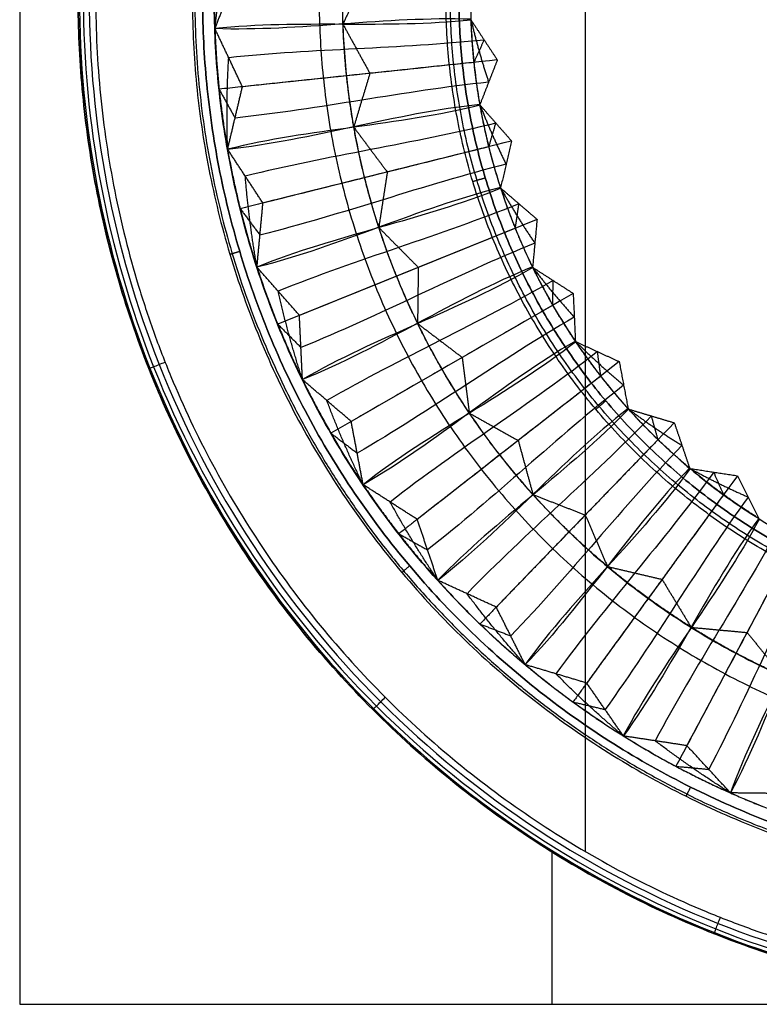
# Model space of a CAD drawing. Header units: millimetres. Extents: x 3.2 to 21.4, y -2.1 to 15.1.
# Tile 1 of 256: x 3.2 to 9.5, y -2.1 to 6.3. Entities that reach past the tile are written whole.
import ezdxf

# ---------------------------------------------------------------- set-up
doc = ezdxf.new("R2010")
doc.units = ezdxf.units.MM
doc.header["$MEASUREMENT"] = 0
doc.layers.add('Default', color=7, linetype='Continuous', true_color=0x000000)

msp = doc.modelspace()

# ---------------------------------------------------------------- linework, layer by layer
at = {"layer": 'Default'}
for p, q in [((7.7229, -2.1019), (7.7229, -0.7997)), ((7.7229, -2.1019, 0.3), (7.7229, -0.7997, 0.3))]:
    msp.add_line(p, q, dxfattribs=at)
for points, degree in [([(3.1729, 15.0981), (3.1729, 6.4981), (3.1729, -2.1019)], 2), ([(3.1729, 15.0981, 0.3), (3.1729, 6.4981, 0.3), (3.1729, -2.1019, 0.3)], 2), ([(3.1729, 15.0981, 0.15), (3.1729, 6.4981, 0.15), (3.1729, -2.1019, 0.15)], 2), ([(8.0055, 13.7911, 0.8324), (8.0055, 8.9291, 0.9429), (8.0055, 4.0671, 0.9429), (8.0055, -0.7949, 0.8324)], 3), ([(4.8416, 6.2384, 11.9268), (4.9415, 6.4945, 11.9268), (5.0414, 6.7506, 11.9268)], 2), ([(6.1362, 6.7124, 21.1134), (6.0362, 6.4954, 21.1134), (5.9362, 6.2783, 21.1134)], 2), ([(7.0309, 6.3182, 30.3), (6.3011, 6.3437, 24.1756), (5.5714, 6.213, 18.0512), (4.8416, 6.2384, 11.9268)], 3), ([(7.0311, 6.312, 30.3), (6.3049, 6.2356, 24.1756), (5.5678, 6.3151, 18.0512), (4.8416, 6.2388, 11.9268)], 3), ([(5.0767, 5.7418, 11.9268), (4.9591, 5.9903, 11.9268), (4.8416, 6.2388, 11.9268)], 2), ([(5.9363, 6.2754, 21.1134), (6.0512, 6.0658, 21.1134), (6.1661, 5.8563, 21.1134)], 2), ([(7.0311, 6.312, 30.3), (7.1433, 6.1414, 30.3), (7.2555, 5.9708, 30.3)], 2), ([(3.6814, 6.1147, 0.3003), (3.6814, 6.1147, 0.417), (3.6814, 6.1147, 0.5336), (3.6814, 6.1147, 0.6503)], 3), ([(7.1433, 6.1414, 30.3), (6.417, 6.065, 24.1756), (5.6854, 6.0666, 18.0512), (4.9591, 5.9903, 11.9268)], 3), ([(7.2555, 5.9708, 30.3), (6.5292, 5.8944, 24.1756), (5.8029, 5.8181, 18.0512), (5.0767, 5.7418, 11.9268)], 3), ([(7.2555, 5.9708, 30.3), (7.1812, 5.7806, 30.3), (7.107, 5.5904, 30.3)], 2), ([(6.1661, 5.8563, 21.1134), (6.0973, 5.6274, 21.1134), (6.0285, 5.3986, 21.1134)], 2), ([(3.7077, 5.7254, 0.3012), (3.7077, 5.7254, 0.4179), (3.7077, 5.7254, 0.5346), (3.7077, 5.7254, 0.6512)], 3), ([(4.95, 5.2067, 11.9268), (5.0134, 5.4742, 11.9268), (5.0767, 5.7418, 11.9268)], 2), ([(7.1812, 5.7806, 30.3), (6.455, 5.7042, 24.1756), (5.7396, 5.5506, 18.0512), (5.0134, 5.4742, 11.9268)], 3), ([(7.107, 5.5904, 30.3), (6.3807, 5.5141, 24.1756), (5.6763, 5.2831, 18.0512), (4.95, 5.2067, 11.9268)], 3), ([(7.1081, 5.5843, 30.3), (6.3995, 5.4076, 24.1756), (5.6585, 5.3837, 18.0512), (4.95, 5.2071, 11.9268)], 3), ([(7.1081, 5.5843, 30.3), (7.2429, 5.4309, 30.3), (7.3777, 5.2776, 30.3)], 2), ([(7.2429, 5.4309, 30.3), (6.5343, 5.2543, 24.1756), (5.8095, 5.154, 18.0512), (5.101, 4.9773, 11.9268)], 3), ([(6.029, 5.3957, 21.1134), (6.1719, 5.2041, 21.1134), (6.3148, 5.0126, 21.1134)], 2), ([(7.3777, 5.2776, 30.3), (6.6691, 5.1009, 24.1756), (5.9605, 4.9243, 18.0512), (5.252, 4.7476, 11.9268)], 3), ([(7.3777, 5.2776, 30.3), (7.3306, 5.0789, 30.3), (7.2836, 4.8803, 30.3)], 2), ([(5.252, 4.7476, 11.9268), (5.101, 4.9773, 11.9268), (4.95, 5.2071, 11.9268)], 2), ([(7.3306, 5.0789, 30.3), (6.6221, 4.9023, 24.1756), (5.9351, 4.6505, 18.0512), (5.2265, 4.4739, 11.9268)], 3), ([(6.3148, 5.0126, 21.1134), (6.2786, 4.7764, 21.1134), (6.2423, 4.5402, 21.1134)], 2), ([(3.8165, 4.9332, 0.3049), (3.8165, 4.9332, 0.4216), (3.8165, 4.9332, 0.5382), (3.8165, 4.9332, 0.6549)], 3), ([(7.2855, 4.8744, 30.3), (6.6084, 4.6008, 24.1756), (5.878, 4.474, 18.0512), (5.2009, 4.2005, 11.9268)], 3), ([(7.2836, 4.8803, 30.3), (6.575, 4.7036, 24.1756), (5.9096, 4.3768, 18.0512), (5.201, 4.2002, 11.9268)], 3), ([(7.2855, 4.8744, 30.3), (7.4404, 4.7413, 30.3), (7.5952, 4.6082, 30.3)], 2), ([(5.201, 4.2002, 11.9268), (5.2265, 4.4739, 11.9268), (5.252, 4.7476, 11.9268)], 2), ([(7.4404, 4.7413, 30.3), (6.7633, 4.4677, 24.1756), (6.0595, 4.2676, 18.0512), (5.3824, 3.994, 11.9268)], 3), ([(7.5952, 4.6082, 30.3), (6.9181, 4.3346, 24.1756), (6.241, 4.0611, 18.0512), (5.5639, 3.7875, 11.9268)], 3), ([(7.5952, 4.6082, 30.3), (7.5763, 4.4049, 30.3), (7.5573, 4.2016, 30.3)], 2), ([(6.2432, 4.5374, 21.1134), (6.4114, 4.3676, 21.1134), (6.5796, 4.1979, 21.1134)], 2), ([(7.5763, 4.4049, 30.3), (6.8992, 4.1314, 24.1756), (6.2539, 3.7865, 18.0512), (5.5768, 3.5129, 11.9268)], 3), ([(4.0049, 4.1318, 0.3107), (4.0049, 4.1318, 0.4274), (4.0049, 4.1318, 0.544), (4.0049, 4.1318, 0.6607)], 3), ([(5.5639, 3.7875, 11.9268), (5.3824, 3.994, 11.9268), (5.2009, 4.2005, 11.9268)], 2), ([(7.56, 4.196, 30.3), (6.9276, 3.8309, 24.1756), (6.2219, 3.6037, 18.0512), (5.5895, 3.2386, 11.9268)], 3), ([(7.5573, 4.2016, 30.3), (6.8802, 3.9281, 24.1756), (6.2668, 3.5119, 18.0512), (5.5897, 3.2383, 11.9268)], 3), ([(6.5796, 4.1979, 21.1134), (6.5765, 3.9589, 21.1134), (6.5735, 3.72, 21.1134)], 2), ([(7.56, 4.196, 30.3), (7.7319, 4.0858, 30.3), (7.9037, 3.9756, 30.3)], 2), ([(7.7319, 4.0858, 30.3), (7.0995, 3.7207, 24.1756), (6.4304, 3.4245, 18.0512), (5.798, 3.0594, 11.9268)], 3), ([(7.9037, 3.9756, 30.3), (7.2713, 3.6105, 24.1756), (6.6389, 3.2453, 18.0512), (6.0065, 2.8802, 11.9268)], 3), ([(7.9037, 3.9756, 30.3), (7.9133, 3.7716, 30.3), (7.9228, 3.5677, 30.3)], 2), ([(5.5897, 3.2383, 11.9268), (5.5768, 3.5129, 11.9268), (5.5639, 3.7875, 11.9268)], 2), ([(7.9133, 3.7716, 30.3), (7.2808, 3.4065, 24.1756), (6.6898, 2.9752, 18.0512), (6.0574, 2.61, 11.9268)], 3), ([(6.5748, 3.7173, 21.1134), (6.7649, 3.5726, 21.1134), (6.9551, 3.4279, 21.1134)], 2), ([(7.9263, 3.5625, 30.3), (7.3508, 3.113, 24.1756), (6.6836, 2.7898, 18.0512), (6.1082, 2.3402, 11.9268)], 3), ([(7.9228, 3.5677, 30.3), (7.2904, 3.2026, 24.1756), (6.7408, 2.705, 18.0512), (6.1084, 2.3399, 11.9268)], 3), ([(7.9263, 3.5625, 30.3), (8.1118, 3.4773, 30.3), (8.2973, 3.3921, 30.3)], 2), ([(8.1118, 3.4773, 30.3), (7.5363, 3.0277, 24.1756), (6.915, 2.6413, 18.0512), (6.3396, 2.1917, 11.9268)], 3), ([(4.2764, 3.3324, 0.668), (4.2764, 3.3324, 0.6856), (4.2824, 3.3348, 0.724), (4.3143, 3.3474, 0.7783), (4.3639, 3.3671, 0.8141), (4.3995, 3.3811, 0.8216), (4.4159, 3.3876, 0.822)], 3), ([(8.2973, 3.3921, 30.3), (7.7219, 2.9425, 24.1756), (7.1464, 2.4929, 18.0512), (6.571, 2.0433, 11.9268)], 3), ([(6.9551, 3.4279, 21.1134), (6.9853, 3.1908, 21.1134), (7.0156, 2.9538, 21.1134)], 2), ([(8.2973, 3.3921, 30.3), (8.3352, 3.1914, 30.3), (8.373, 2.9908, 30.3)], 2), ([(4.2766, 3.3325, 0.3179), (4.2766, 3.3325, 0.4346), (4.2766, 3.3325, 0.5513), (4.2766, 3.3325, 0.6679)], 3), ([(6.0065, 2.8802, 11.9268), (5.798, 3.0594, 11.9268), (5.5895, 3.2386, 11.9268)], 2), ([(8.3352, 3.1914, 30.3), (7.7597, 2.7418, 24.1756), (7.2345, 2.2325, 18.0512), (6.659, 1.7829, 11.9268)], 3), ([(8.3771, 2.9862, 30.3), (7.8698, 2.4609, 24.1756), (7.2541, 2.048, 18.0512), (6.7469, 1.5227, 11.9268)], 3), ([(8.373, 2.9908, 30.3), (7.7975, 2.5412, 24.1756), (7.3225, 1.972, 18.0512), (6.7471, 1.5224, 11.9268)], 3), ([(7.0172, 2.9514, 21.1134), (7.2257, 2.8345, 21.1134), (7.4341, 2.7177, 21.1134)], 2), ([(8.3771, 2.9862, 30.3), (8.5727, 2.9276, 30.3), (8.7683, 2.869, 30.3)], 2), ([(6.1084, 2.3399, 11.9268), (6.0574, 2.61, 11.9268), (6.0065, 2.8802, 11.9268)], 2), ([(8.5727, 2.9276, 30.3), (8.0654, 2.4023, 24.1756), (7.5039, 1.9332, 18.0512), (6.9966, 1.4079, 11.9268)], 3), ([(8.7683, 2.869, 30.3), (8.261, 2.3437, 24.1756), (7.7537, 1.8184, 18.0512), (7.2464, 1.2931, 11.9268)], 3), ([(8.7683, 2.869, 30.3), (8.8337, 2.6756, 30.3), (8.8991, 2.4822, 30.3)], 2), ([(7.4341, 2.7177, 21.1134), (7.4971, 2.4872, 21.1134), (7.56, 2.2566, 21.1134)], 2), ([(8.8337, 2.6756, 30.3), (8.3264, 2.1503, 24.1756), (7.8772, 1.5728, 18.0512), (7.3699, 1.0475, 11.9268)], 3), ([(8.9038, 2.4782, 30.3), (8.4746, 1.8874, 24.1756), (7.9223, 1.3928, 18.0512), (7.4931, 0.802, 11.9268)], 3), ([(8.8991, 2.4822, 30.3), (8.3918, 1.9569, 24.1756), (8.0006, 1.3271, 18.0512), (7.4933, 0.8018, 11.9268)], 3), ([(9.1056, 2.4474, 30.3), (8.6764, 1.8566, 24.1756), (8.1857, 1.3139, 18.0512), (7.7564, 0.7231, 11.9268)], 3), ([(8.9038, 2.4782, 30.3), (9.1056, 2.4474, 30.3), (9.3075, 2.4166, 30.3)], 2), ([(9.3075, 2.4166, 30.3), (8.8782, 1.8258, 24.1756), (8.449, 1.235, 18.0512), (8.0198, 0.6442, 11.9268)], 3), ([(9.3075, 2.4166, 30.3), (9.3991, 2.2342, 30.3), (9.4908, 2.0517, 30.3)], 2), ([(6.571, 2.0433, 11.9268), (6.3396, 2.1917, 11.9268), (6.1082, 2.3402, 11.9268)], 2), ([(7.562, 2.2544, 21.1134), (7.7847, 2.1677, 21.1134), (8.0074, 2.081, 21.1134)], 2), ([(9.3991, 2.2342, 30.3), (8.9699, 1.6434, 24.1756), (8.6054, 1.0089, 18.0512), (8.1762, 0.4181, 11.9268)], 3), ([(6.7471, 1.5224, 11.9268), (6.659, 1.7829, 11.9268), (6.571, 2.0433, 11.9268)], 2), ([(8.0074, 2.081, 21.1134), (8.1018, 1.8615, 21.1134), (8.1962, 1.642, 21.1134)], 2), ([(9.4961, 2.0484, 30.3), (9.1532, 1.4036, 24.1756), (8.6752, 0.837, 18.0512), (8.3323, 0.1922, 11.9268)], 3), ([(9.4908, 2.0517, 30.3), (9.0616, 1.4609, 24.1756), (8.7619, 0.7829, 18.0512), (8.3326, 0.1921, 11.9268)], 3), ([(9.7002, 2.046, 30.3), (9.3574, 1.4012, 24.1756), (8.9469, 0.7955, 18.0512), (8.6041, 0.1507, 11.9268)], 3), ([(9.9044, 2.0436, 30.3), (9.5615, 1.3988, 24.1756), (9.2187, 0.754, 18.0512), (8.8759, 0.1092, 11.9268)], 3), ([(10.0205, 1.8757, 30.3), (9.6777, 1.2309, 24.1756), (9.4051, 0.5519, 18.0512), (9.0622, -0.0928, 11.9268)], 3), ([(5.0747, 1.7921, 0.3321), (5.0747, 1.7921, 0.4488), (5.0747, 1.7921, 0.5654), (5.0747, 1.7921, 0.6821)], 3), ([(10.1424, 1.7053, 30.3), (9.8926, 1.019, 24.1756), (9.4981, 0.3914, 18.0512), (9.2483, -0.2948, 11.9268)], 3), ([(10.1367, 1.7078, 30.3), (9.7939, 1.063, 24.1756), (9.5914, 0.3499, 18.0512), (9.2486, -0.2949, 11.9268)], 3), ([(8.1984, 1.6401, 21.1134), (8.431, 1.5852, 21.1134), (8.6636, 1.5304, 21.1134)], 2), ([(7.2464, 1.2931, 11.9268), (6.9966, 1.4079, 11.9268), (6.7469, 1.5227, 11.9268)], 2), ([(8.6636, 1.5304, 21.1134), (8.7877, 1.3261, 21.1134), (8.9117, 1.1219, 21.1134)], 2), ([(7.4933, 0.8018, 11.9268), (7.3699, 1.0475, 11.9268), (7.2464, 1.2931, 11.9268)], 2), ([(8.9142, 1.1203, 21.1134), (9.1522, 1.0984, 21.1134), (9.3901, 1.0764, 21.1134)], 2), ([(9.3901, 1.0764, 21.1134), (9.5414, 0.8914, 21.1134), (9.6926, 0.7064, 21.1134)], 2), ([(8.0198, 0.6442, 11.9268), (7.7564, 0.7231, 11.9268), (7.4931, 0.802, 11.9268)], 2), ([(8.3326, 0.1921, 11.9268), (8.1762, 0.4181, 11.9268), (8.0198, 0.6442, 11.9268)], 2), ([(6.1915, 0.4167, 0.6882), (6.1915, 0.4167, 0.7059), (6.196, 0.4212, 0.7442), (6.2203, 0.4455, 0.7982), (6.258, 0.4833, 0.8335), (6.2851, 0.5103, 0.8406), (6.2976, 0.5228, 0.8409)], 3), ([(6.1918, 0.417, 0.3382), (6.1918, 0.417, 0.4549), (6.1918, 0.417, 0.5716), (6.1918, 0.417, 0.6882)], 3), ([(8.8759, 0.1092, 11.9268), (8.6041, 0.1507, 11.9268), (8.3323, 0.1922, 11.9268)], 2), ([(9.2486, -0.2949, 11.9268), (9.0622, -0.0928, 11.9268), (8.8759, 0.1092, 11.9268)], 2), ([(9.7981, -0.3014, 11.9268), (9.5232, -0.2981, 11.9268), (9.2483, -0.2948, 11.9268)], 2), ([(7.5669, -0.7, 0.3321), (7.5669, -0.7, 0.4488), (7.5669, -0.7, 0.5654), (7.5669, -0.7, 0.6821)], 3), ([(9.1072, -1.4983, 0.6679), (9.1072, -1.4984, 0.6856), (9.1095, -1.4924, 0.724), (9.1222, -1.4604, 0.7783), (9.1418, -1.4108, 0.8141), (9.1559, -1.3753, 0.8216), (9.1624, -1.3589, 0.822)], 3), ([(9.1073, -1.4981, 0.3179), (9.1073, -1.4981, 0.4346), (9.1073, -1.4981, 0.5513), (9.1073, -1.4981, 0.6679)], 3), ([(3.1729, -2.1019), (3.1729, -2.1019, 0.15), (3.1729, -2.1019, 0.3)], 2), ([(3.1729, -2.1019), (7.7229, -2.1019), (12.2729, -2.1019)], 2), ([(3.1729, -2.1019, 0.3), (7.7229, -2.1019, 0.3), (12.2729, -2.1019, 0.3)], 2), ([(3.1729, -2.1019, 0.15), (7.7229, -2.1019, 0.15), (12.2729, -2.1019, 0.15)], 2), ([(7.7229, -2.1019), (7.7229, -2.1019, 0.15), (7.7229, -2.1019, 0.3)], 2)]:
    msp.add_open_spline(points, degree=degree, dxfattribs=at)
for points, knots in [([(12.2729, 15.0981, 0.65), (11.7662, 15.0982, 0.65), (10.7146, 15.0081, 0.6534), (9.0975, 14.5518, 0.6676), (7.539, 13.7507, 0.6836), (6.1478, 12.6232, 0.6906), (5.0203, 11.232, 0.6836), (4.3527, 9.9333, 0.6703), (3.9909, 8.8648, 0.6605), (3.8031, 8.0614, 0.6545), (3.7133, 7.4, 0.6514), (3.6785, 6.8802, 0.6502), (3.6701, 6.4981, 0.6499), (3.6785, 6.116, 0.6502), (3.7133, 5.5963, 0.6514), (3.8031, 4.9349, 0.6545), (3.9909, 4.1314, 0.6605), (4.3527, 3.0629, 0.6703), (5.0203, 1.7642, 0.6836), (6.1478, 0.373, 0.6906), (7.539, -0.7544, 0.6836), (9.0975, -1.5555, 0.6676), (10.7146, -2.0118, 0.6534), (11.7662, -2.1019, 0.65), (12.2729, -2.1019, 0.65)], [0, 0, 0, 0, 1.659112, 3.318223, 4.977335, 6.636447, 8.295559, 9.95467, 10.784226, 11.613782, 12.443338, 12.858116, 13.272894, 13.687672, 14.102449, 14.932005, 15.761561, 16.591117, 18.250229, 19.90934, 21.568452, 23.227564, 24.886676, 26.545787, 26.545787, 26.545787, 26.545787]), ([(12.2729, 15.0981, 0.3), (11.7662, 15.0982, 0.3), (10.7146, 15.0081, 0.3034), (9.0975, 14.5518, 0.3176), (7.539, 13.7507, 0.3336), (6.1478, 12.6232, 0.3406), (5.0203, 11.232, 0.3336), (4.3527, 9.9333, 0.3203), (3.9909, 8.8648, 0.3105), (3.8031, 8.0614, 0.3045), (3.7133, 7.4, 0.3014), (3.6785, 6.8802, 0.3002), (3.6701, 6.4981, 0.2999), (3.6785, 6.116, 0.3002), (3.7133, 5.5963, 0.3014), (3.8031, 4.9349, 0.3045), (3.9909, 4.1314, 0.3105), (4.3527, 3.0629, 0.3203), (5.0203, 1.7642, 0.3336), (6.1478, 0.373, 0.3406), (7.539, -0.7544, 0.3336), (9.0975, -1.5555, 0.3176), (10.7146, -2.0118, 0.3034), (11.7662, -2.1019, 0.3), (12.2729, -2.1019, 0.3)], [-17.917697, -17.917697, -17.917697, -17.917697, -16.229091, -14.540485, -12.851879, -11.163273, -9.474667, -7.786061, -6.941757, -6.097454, -5.253151, -4.831, -4.408848, -3.986697, -3.564545, -2.720242, -1.875939, -1.031636, 0.65697, 2.345576, 4.034182, 5.722788, 7.411394, 9.1, 9.1, 9.1, 9.1]), ([(12.2729, 15.0981, 0.475), (11.7662, 15.0982, 0.475), (10.7146, 15.0081, 0.4784), (9.0975, 14.5518, 0.4926), (7.539, 13.7507, 0.5086), (6.1478, 12.6232, 0.5156), (5.0203, 11.232, 0.5086), (4.3527, 9.9333, 0.4953), (3.9909, 8.8648, 0.4855), (3.8031, 8.0614, 0.4795), (3.7133, 7.4, 0.4764), (3.6785, 6.8802, 0.4752), (3.6701, 6.4981, 0.4749), (3.6785, 6.116, 0.4752), (3.7133, 5.5963, 0.4764), (3.8031, 4.9349, 0.4795), (3.9909, 4.1314, 0.4855), (4.3527, 3.0629, 0.4953), (5.0203, 1.7642, 0.5086), (6.1478, 0.373, 0.5156), (7.539, -0.7544, 0.5086), (9.0975, -1.5555, 0.4926), (10.7146, -2.0118, 0.4784), (11.7662, -2.1019, 0.475), (12.2729, -2.1019, 0.475)], [-17.917697, -17.917697, -17.917697, -17.917697, -16.229091, -14.540485, -12.851879, -11.163273, -9.474667, -7.786061, -6.941757, -6.097454, -5.253151, -4.831, -4.408848, -3.986697, -3.564545, -2.720242, -1.875939, -1.031636, 0.65697, 2.345576, 4.034182, 5.722788, 7.411394, 9.1, 9.1, 9.1, 9.1]), ([(12.2729, 15.0876, 0.7056), (11.1937, 15.088, 0.7051), (8.9451, 14.6591, 0.724), (6.0276, 12.7435, 0.7539), (4.1117, 9.8259, 0.7238), (3.4775, 6.4981, 0.6968), (4.1117, 3.1703, 0.7238), (6.0276, 0.2528, 0.7539), (8.9451, -1.6629, 0.724), (11.1937, -2.0917, 0.7051), (12.2729, -2.0914, 0.7056)], [0, 0, 0, 0, 3.18523, 6.636447, 10.087664, 13.272894, 16.458123, 19.90934, 23.360557, 26.545787, 26.545787, 26.545787, 26.545787]), ([(12.2729, 15.0542, 0.7576), (11.1979, 15.0546, 0.7571), (8.958, 14.6274, 0.7758), (6.0519, 12.7192, 0.8052), (4.1435, 9.8129, 0.7756), (3.5117, 6.4981, 0.749), (4.1435, 3.1833, 0.7756), (6.0519, 0.277, 0.8052), (8.958, -1.6312, 0.7758), (11.1979, -2.0583, 0.7571), (12.2729, -2.0579, 0.7576)], [0, 0, 0, 0, 3.18523, 6.636447, 10.087664, 13.272894, 16.458123, 19.90934, 23.360557, 26.545787, 26.545787, 26.545787, 26.545787]), ([(12.2729, 15.0033, 0.7928), (11.2043, 15.0037, 0.7924), (8.9777, 14.5791, 0.8106), (6.0889, 12.6822, 0.8393), (4.1918, 9.7932, 0.8104), (3.5638, 6.4981, 0.7844), (4.1918, 3.203, 0.8104), (6.0889, 0.314, 0.8393), (8.9777, -1.5828, 0.8106), (11.2043, -2.0075, 0.7924), (12.2729, -2.0071, 0.7928)], [0, 0, 0, 0, 3.18523, 6.636447, 10.087664, 13.272894, 16.458123, 19.90934, 23.360557, 26.545787, 26.545787, 26.545787, 26.545787]), ([(12.2729, 14.9481, 0.8053), (11.9964, 14.9482, 0.8053), (11.7199, 14.9346, 0.8058), (11.1695, 14.8802, 0.8075), (10.8956, 14.8395, 0.8089), (10.3532, 14.7317, 0.8122), (10.0845, 14.6645, 0.8141), (9.6875, 14.5443, 0.8174), (9.5563, 14.501, 0.8185), (9.2958, 14.4078, 0.8208), (9.1669, 14.3581, 0.8219), (8.5282, 14.0933, 0.8278), (8.0383, 13.8309, 0.8324), (7.3485, 13.3701, 0.8374), (7.126, 13.2053, 0.8387), (6.6983, 12.8547, 0.8405), (6.4931, 12.669, 0.8409), (6.102, 12.2779, 0.8409), (5.9163, 12.0727, 0.8405), (5.5657, 11.645, 0.8387), (5.4009, 11.4225, 0.8374), (4.9401, 10.7327, 0.8324), (4.6776, 10.2428, 0.8278), (4.4129, 9.6041, 0.8219), (4.3632, 9.4752, 0.8208), (4.27, 9.2147, 0.8185), (4.2268, 9.0835, 0.8174), (4.1065, 8.6864, 0.8141), (4.0394, 8.4178, 0.8122), (3.9315, 7.8754, 0.8089), (3.8908, 7.6015, 0.8076), (3.8364, 7.0511, 0.8058), (3.8227, 6.7746, 0.8053), (3.8227, 6.2216, 0.8053), (3.8364, 5.9451, 0.8058), (3.8908, 5.3947, 0.8076), (3.9315, 5.1208, 0.8089), (4.0394, 4.5784, 0.8122), (4.1065, 4.3098, 0.8141), (4.2268, 3.9127, 0.8174), (4.27, 3.7815, 0.8185), (4.3632, 3.521, 0.8208), (4.4129, 3.3921, 0.8219), (4.6776, 2.7534, 0.8278), (4.9401, 2.2635, 0.8324), (5.4009, 1.5737, 0.8374), (5.5657, 1.3513, 0.8387), (5.9163, 0.9235, 0.8405), (6.102, 0.7183, 0.8409), (6.4931, 0.3273, 0.8409), (6.6983, 0.1415, 0.8405), (7.126, -0.2091, 0.8387), (7.3485, -0.3739, 0.8374), (8.0383, -0.8347, 0.8324), (8.5282, -1.0971, 0.8278), (9.1669, -1.3619, 0.8219), (9.2958, -1.4116, 0.8208), (9.5563, -1.5048, 0.8185), (9.6875, -1.548, 0.8174), (10.0846, -1.6683, 0.8141), (10.3532, -1.7355, 0.8122), (10.8956, -1.8433, 0.8089), (11.1695, -1.884, 0.8075), (11.7199, -1.9383, 0.8058), (11.9964, -1.952, 0.8053), (12.2729, -1.9519, 0.8053)], [0, 0, 0, 0, 0.829428, 0.829428, 1.658942, 1.658942, 2.488463, 2.488463, 2.903405, 2.903405, 3.318334, 3.318334, 4.977401, 4.977401, 5.806982, 5.806982, 6.636441, 6.636441, 7.465909, 7.465909, 8.295508, 8.295508, 9.95458, 9.95458, 10.369501, 10.369501, 10.784432, 10.784432, 11.613937, 11.613937, 12.443452, 12.443452, 13.272894, 13.272894, 14.10234, 14.10234, 14.931859, 14.931859, 15.761369, 15.761369, 16.176302, 16.176302, 16.591225, 16.591225, 18.250289, 18.250289, 19.079883, 19.079883, 19.909346, 19.909346, 20.738809, 20.738809, 21.568394, 21.568394, 23.227468, 23.227468, 23.642395, 23.642395, 24.057336, 24.057336, 24.886852, 24.886852, 25.716363, 25.716363, 26.545787, 26.545787, 26.545787, 26.545787])]:
    msp.add_open_spline(points, degree=3, knots=knots, dxfattribs=at)
for points, weights, degree, knots in [([(12.2729, -2.1019), (3.6729, -2.1019), (3.6729, 6.4981), (3.6729, 15.0981), (12.2729, 15.0981)], [1, 0.707106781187, 1, 0.707106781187, 1], 2, [-40.526545, -40.526545, -40.526545, -27.017697, -27.017697, -13.508848, -13.508848, -13.508848]), ([(12.2729, -2.1019, 0.3), (3.6729, -2.1019, 0.3), (3.6729, 6.4981, 0.3), (3.6729, 15.0981, 0.3), (12.2729, 15.0981, 0.3)], [1, 0.707106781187, 1, 0.707106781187, 1], 2, [-40.526545, -40.526545, -40.526545, -27.017697, -27.017697, -13.508848, -13.508848, -13.508848]), ([(12.2729, -2.1019, 0.15), (3.6729, -2.1019, 0.15), (3.6729, 6.4981, 0.15), (3.6729, 15.0981, 0.15), (12.2729, 15.0981, 0.15)], [1, 0.707106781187, 1, 0.707106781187, 1], 2, [-40.526545, -40.526545, -40.526545, -27.017697, -27.017697, -13.508848, -13.508848, -13.508848]), ([(11.619, -1.0978, 12.0261), (4.023, -0.4439, 12.0261), (4.677, 7.152, 12.0261), (5.3309, 14.748, 12.0261), (12.9268, 14.094, 12.0261), (20.5227, 13.4401, 12.0261), (19.8688, 5.8442, 12.0261), (19.2149, -1.7517, 12.0261), (11.619, -1.0978, 12.0261)], [1, 0.707106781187, 1, 0.707106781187, 1, 0.707106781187, 1, 0.707106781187, 1], 2, [0, 0, 0, 11.81949, 11.81949, 23.63898, 23.63898, 35.45847, 35.45847, 47.277959, 47.277959, 47.277959]), ([(11.6207, -1.0772, 11.9524), (10.6689, -0.9956, 11.9524), (8.7184, -0.4466, 11.9524), (6.2908, 1.4643, 11.9524), (4.8227, 4.1829, 11.9524), (4.516, 7.1659, 11.9524), (5.328, 10.0526, 11.9524), (7.2392, 12.4801, 11.9524), (9.9577, 13.9484, 11.9524), (12.9407, 14.2549, 11.9524), (15.8274, 13.443, 11.9524), (18.255, 11.5318, 11.9524), (19.723, 8.8134, 11.9524), (20.0297, 5.8303, 11.9524), (19.2177, 2.9437, 11.9524), (17.3066, 0.516, 11.9524), (14.5881, -0.9519, 11.9524), (12.5725, -1.1594, 11.9524), (11.6207, -1.0772, 11.9524)], [0.853553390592, 0.853553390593, 0.853553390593, 0.853553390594, 0.853553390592, 0.853553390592, 0.853553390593, 0.853553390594, 0.853553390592, 0.853553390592, 0.853553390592, 0.853553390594, 0.853553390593, 0.853553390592, 0.853553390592, 0.853553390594, 0.853553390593, 0.853553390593, 0.853553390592], 3, [0, 0, 0, 0, 2.836442, 5.909745, 8.983048, 11.81949, 14.655932, 17.729235, 20.802538, 23.63898, 26.475422, 29.548725, 32.622028, 35.45847, 38.294911, 41.368214, 44.441518, 47.277959, 47.277959, 47.277959, 47.277959]), ([(11.6265, -1.0107, 11.915), (4.1177, -0.3642, 11.915), (4.7641, 7.1445, 11.915), (5.4105, 14.6533, 11.915), (12.9193, 14.0069, 11.915), (20.4281, 13.3605, 11.915), (19.7817, 5.8517, 11.915), (19.1352, -1.6571, 11.915), (11.6265, -1.0107, 11.915)], [1, 0.707106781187, 1, 0.707106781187, 1, 0.707106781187, 1, 0.707106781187, 1], 2, [0, 0, 0, 11.81949, 11.81949, 23.63898, 23.63898, 35.45847, 35.45847, 47.277959, 47.277959, 47.277959]), ([(11.6265, -1.0107, 11.915), (19.1352, -1.6571, 11.915), (19.7817, 5.8517, 11.915), (20.4281, 13.3605, 11.915), (12.9193, 14.0069, 11.915), (5.4105, 14.6533, 11.915), (4.7641, 7.1445, 11.915), (4.1177, -0.3642, 11.915), (11.6265, -1.0107, 11.915)], [1, 0.707106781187, 1, 0.707106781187, 1, 0.707106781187, 1, 0.707106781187, 1], 2, [-6.283185, -6.283185, -6.283185, -4.712389, -4.712389, -3.141593, -3.141593, -1.570796, -1.570796, 0, 0, 0]), ([(11.635, -0.9117, 11.9031), (19.0448, -1.5496, 11.9031), (19.6827, 5.8602, 11.9031), (20.3206, 13.2701, 11.9031), (12.9108, 13.908, 11.9031), (5.5009, 14.5459, 11.9031), (4.863, 7.136, 11.9031), (4.2251, -0.2738, 11.9031), (11.635, -0.9117, 11.9031)], [1, 0.707106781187, 1, 0.707106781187, 1, 0.707106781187, 1, 0.707106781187, 1], 2, [-6.283185, -6.283185, -6.283185, -4.712389, -4.712389, -3.141593, -3.141593, -1.570796, -1.570796, 0, 0, 0]), ([(11.7119, -0.0182, 21.1134), (5.1955, 0.5428, 21.1134), (5.7565, 7.0591, 21.1134), (6.3175, 13.5754, 21.1134), (12.8339, 13.0145, 21.1134), (19.3502, 12.4535, 21.1134), (18.7892, 5.9371, 21.1134), (18.2282, -0.5792, 21.1134), (11.7119, -0.0182, 21.1134)], [1, 0.707106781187, 1, 0.707106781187, 1, 0.707106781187, 1, 0.707106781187, 1], 2, [0, 0, 0, 1.570796, 1.570796, 3.141593, 3.141593, 4.712389, 4.712389, 6.283185, 6.283185, 6.283185]), ([(11.7289, 0.1796, 21.0897), (5.4104, 0.7236, 21.0897), (5.9544, 7.0421, 21.0897), (6.4984, 13.3606, 21.0897), (12.8168, 12.8166, 21.0897), (19.1353, 12.2726, 21.0897), (18.5914, 5.9542, 21.0897), (18.0474, -0.3643, 21.0897), (11.7289, 0.1796, 21.0897)], [1, 0.707106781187, 1, 0.707106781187, 1, 0.707106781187, 1, 0.707106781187, 1], 2, [0, 0, 0, 1.570796, 1.570796, 3.141593, 3.141593, 4.712389, 4.712389, 6.283185, 6.283185, 6.283185]), ([(11.8048, 1.0613, 30.2007), (17.2416, 0.5933, 30.2007), (17.7097, 6.0301, 30.2007), (18.1777, 11.4668, 30.2007), (12.7409, 11.9349, 30.2007), (7.3042, 12.4029, 30.2007), (6.8361, 6.9662, 30.2007), (6.3681, 1.5294, 30.2007), (11.8048, 1.0613, 30.2007)], [1, 0.707106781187, 1, 0.707106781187, 1, 0.707106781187, 1, 0.707106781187, 1], 2, [0, 0, 0, 8.415469, 8.415469, 16.830938, 16.830938, 25.246406, 25.246406, 33.661875, 33.661875, 33.661875]), ([(11.808, 1.0987, 30.2675), (12.4864, 1.04, 30.2675), (13.9231, 1.1879, 30.2675), (15.8608, 2.2342, 30.2675), (17.223, 3.9646, 30.2675), (17.8018, 6.0221, 30.2675), (17.5832, 8.1484, 30.2675), (16.5367, 10.086, 30.2675), (14.8064, 11.4483, 30.2675), (12.7488, 12.027, 30.2675), (10.6227, 11.8084, 30.2675), (8.6849, 10.762, 30.2675), (7.3228, 9.0317, 30.2675), (6.744, 6.9741, 30.2675), (6.9626, 4.8479, 30.2675), (8.009, 2.9102, 30.2675), (9.7393, 1.5481, 30.2675), (11.1296, 1.1568, 30.2675), (11.808, 1.0987, 30.2675)], [0.853553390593, 0.853553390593, 0.853553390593, 0.853553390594, 0.853553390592, 0.853553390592, 0.853553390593, 0.853553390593, 0.853553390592, 0.853553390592, 0.853553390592, 0.853553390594, 0.853553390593, 0.853553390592, 0.853553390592, 0.853553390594, 0.853553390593, 0.853553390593, 0.853553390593], 3, [0, 0, 0, 0, 2.019545, 4.207734, 6.395924, 8.415469, 10.435013, 12.623203, 14.811393, 16.830938, 18.850482, 21.038672, 23.226862, 25.246406, 27.265951, 29.454141, 31.64233, 33.661875, 33.661875, 33.661875, 33.661875]), ([(11.8144, 1.1721, 30.2882), (17.1404, 0.7136, 30.2882), (17.5989, 6.0396, 30.2882), (18.0574, 11.3656, 30.2882), (12.7314, 11.8242, 30.2882), (7.4054, 12.2827, 30.2882), (6.9468, 6.9566, 30.2882), (6.4883, 1.6306, 30.2882), (11.8144, 1.1721, 30.2882)], [1, 0.707106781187, 1, 0.707106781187, 1, 0.707106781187, 1, 0.707106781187, 1], 2, [0, 0, 0, 8.415469, 8.415469, 16.830938, 16.830938, 25.246406, 25.246406, 33.661875, 33.661875, 33.661875]), ([(11.8144, 1.1721, 30.2882), (6.4883, 1.6306, 30.2882), (6.9468, 6.9566, 30.2882), (7.4054, 12.2827, 30.2882), (12.7314, 11.8242, 30.2882), (18.0574, 11.3656, 30.2882), (17.5989, 6.0396, 30.2882), (17.1404, 0.7136, 30.2882), (11.8144, 1.1721, 30.2882)], [1, 0.707106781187, 1, 0.707106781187, 1, 0.707106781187, 1, 0.707106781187, 1], 2, [0, 0, 0, 1.570796, 1.570796, 3.141593, 3.141593, 4.712389, 4.712389, 6.283185, 6.283185, 6.283185]), ([(11.8229, 1.271, 30.2763), (6.5958, 1.721, 30.2763), (7.0458, 6.9481, 30.2763), (7.4958, 12.1752, 30.2763), (12.7229, 11.7252, 30.2763), (17.95, 11.2752, 30.2763), (17.5, 6.0481, 30.2763), (17.05, 0.821, 30.2763), (11.8229, 1.271, 30.2763)], [1, 0.707106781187, 1, 0.707106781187, 1, 0.707106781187, 1, 0.707106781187, 1], 2, [0, 0, 0, 1.570796, 1.570796, 3.141593, 3.141593, 4.712389, 4.712389, 6.283185, 6.283185, 6.283185])]:
    msp.add_rational_spline(points, weights, degree=degree, knots=knots, dxfattribs=at)
for points, weights, degree in [([(4.8778, 7.2755, 11.9268), (4.8234, 6.7583, 11.9268), (4.8416, 6.2384, 11.9268)], [1, 0.997562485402, 1], 2), ([(5.9362, 6.2783, 21.1134), (5.9209, 6.7199, 21.1134), (5.967, 7.1594, 21.1134)], [1, 0.99758384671, 1], 2), ([(4.8416, 6.2384, 11.9268), (4.8825, 6.6262, 11.9268), (4.9596, 7.0131, 11.9268)], [1, 0.998781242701, 1], 2), ([(4.8416, 6.2388, 11.9268), (4.8597, 5.719, 11.9268), (4.95, 5.2067, 11.9268)], [1, 0.997562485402, 1], 2), ([(6.0285, 5.3986, 21.1134), (5.9519, 5.8338, 21.1134), (5.9363, 6.2754, 21.1134)], [1, 0.99758384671, 1], 2), ([(7.107, 5.5904, 30.3), (7.044, 5.9485, 30.3), (7.0311, 6.312, 30.3)], [1, 0.997605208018, 1], 2), ([(7.0311, 6.312, 30.3), (7.0937, 6.0451, 30.3), (7.1812, 5.7806, 30.3)], [1, 0.998802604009, 1], 2), ([(7.0566, 5.9499, 30.3), (7.1, 6.0457, 30.3), (7.1433, 6.1414, 30.3)], [0.998802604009, 0.999401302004, 1], 2), ([(4.95, 5.2067, 11.9268), (4.9366, 5.5965, 11.9268), (4.9591, 5.9903, 11.9268)], [1, 0.998781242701, 1], 2), ([(7.0566, 5.9499, 30.3), (6.3303, 5.8735, 24.1755), (5.604, 5.7972, 18.0512), (4.8778, 5.7209, 11.9268)], [0.998802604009, 0.998802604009, 0.998781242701, 0.998781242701], 3), ([(4.8778, 5.7209, 11.9268), (4.9456, 5.5975, 11.9268), (5.0134, 5.4742, 11.9268)], [0.998781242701, 0.99939062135, 1], 2), ([(7.2836, 4.8803, 30.3), (7.1714, 5.2262, 30.3), (7.1081, 5.5843, 30.3)], [1, 0.997605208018, 1], 2), ([(7.1081, 5.5843, 30.3), (7.2072, 5.3287, 30.3), (7.3306, 5.0789, 30.3)], [1, 0.998802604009, 1], 2), ([(6.2423, 4.5402, 21.1134), (6.1059, 4.9605, 21.1134), (6.029, 5.3957, 21.1134)], [1, 0.99758384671, 1], 2), ([(7.1836, 5.2292, 30.3), (7.2133, 5.3301, 30.3), (7.2429, 5.4309, 30.3)], [0.998802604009, 0.999401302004, 1], 2), ([(7.1836, 5.2292, 30.3), (6.4751, 5.0526, 24.1755), (5.7665, 4.8759, 18.0512), (5.0579, 4.6992, 11.9268)], [0.998802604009, 0.998802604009, 0.998781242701, 0.998781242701], 3), ([(4.95, 5.2071, 11.9268), (5.0403, 4.6948, 11.9268), (5.201, 4.2002, 11.9268)], [1, 0.997562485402, 1], 2), ([(5.201, 4.2002, 11.9268), (5.1335, 4.5842, 11.9268), (5.101, 4.9773, 11.9268)], [1, 0.998781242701, 1], 2), ([(7.0454, 4.932, 30.2007), (7.0567, 4.9354, 30.3), (7.1518, 4.9639, 30.2882)], [1, 0.707106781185, 1], 2), ([(7.5573, 4.2016, 30.3), (7.3981, 4.5286, 30.3), (7.2855, 4.8744, 30.3)], [1, 0.997605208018, 1], 2), ([(7.2855, 4.8744, 30.3), (7.4192, 4.6351, 30.3), (7.5763, 4.4049, 30.3)], [1, 0.998802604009, 1], 2), ([(7.4098, 4.5333, 30.3), (7.4251, 4.6373, 30.3), (7.4404, 4.7413, 30.3)], [0.998802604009, 0.999401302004, 1], 2), ([(5.0579, 4.6992, 11.9268), (5.1423, 4.5865, 11.9268), (5.2265, 4.4739, 11.9268)], [0.998781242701, 0.99939062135, 1], 2), ([(7.4098, 4.5333, 30.3), (6.7327, 4.2597, 24.1755), (6.0556, 3.9862, 18.0512), (5.3785, 3.7126, 11.9268)], [0.998802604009, 0.998802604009, 0.998781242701, 0.998781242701], 3), ([(6.5735, 3.72, 21.1134), (6.3799, 4.1172, 21.1134), (6.2432, 4.5374, 21.1134)], [1, 0.99758384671, 1], 2), ([(4.9693, 4.3101, 12.0261), (4.958, 4.3067, 11.9268), (5.0531, 4.3352, 11.915)], [1, 0.707106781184, 1], 2), ([(5.2009, 4.2005, 11.9268), (5.3616, 3.7058, 11.9268), (5.5897, 3.2383, 11.9268)], [1, 0.997562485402, 1], 2), ([(7.9228, 3.5677, 30.3), (7.7196, 3.8693, 30.3), (7.56, 4.196, 30.3)], [1, 0.997605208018, 1], 2), ([(7.56, 4.196, 30.3), (7.7258, 3.9777, 30.3), (7.9133, 3.7716, 30.3)], [1, 0.998802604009, 1], 2), ([(7.7305, 3.8756, 30.3), (7.7312, 3.9808, 30.3), (7.7319, 4.0858, 30.3)], [0.998802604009, 0.999401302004, 1], 2), ([(5.5897, 3.2383, 11.9268), (5.4693, 3.6092, 11.9268), (5.3824, 3.994, 11.9268)], [1, 0.998781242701, 1], 2), ([(7.7305, 3.8756, 30.3), (7.0981, 3.5105, 24.1755), (6.4657, 3.1453, 18.0512), (5.8332, 2.7802, 11.9268)], [0.998802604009, 0.998802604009, 0.998781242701, 0.998781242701], 3), ([(5.3785, 3.7126, 11.9268), (5.4777, 3.6127, 11.9268), (5.5768, 3.5129, 11.9268)], [0.998781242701, 0.99939062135, 1], 2), ([(7.0156, 2.9538, 21.1134), (6.7686, 3.3202, 21.1134), (6.5748, 3.7173, 21.1134)], [1, 0.99758384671, 1], 2), ([(8.373, 2.9908, 30.3), (8.1298, 3.2612, 30.3), (7.9263, 3.5625, 30.3)], [1, 0.997605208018, 1], 2), ([(7.9263, 3.5625, 30.3), (8.1208, 3.3694, 30.3), (8.3352, 3.1914, 30.3)], [1, 0.998802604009, 1], 2), ([(8.1397, 3.2689, 30.3), (8.1258, 3.3732, 30.3), (8.1118, 3.4773, 30.3)], [0.998802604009, 0.999401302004, 1], 2), ([(5.5895, 3.2386, 11.9268), (5.8175, 2.7711, 11.9268), (6.1084, 2.3399, 11.9268)], [1, 0.997562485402, 1], 2), ([(8.1397, 3.2689, 30.3), (7.5643, 2.8193, 24.1755), (6.9888, 2.3697, 18.0512), (6.4134, 1.9202, 11.9268)], [0.998802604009, 0.998802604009, 0.998781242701, 0.998781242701], 3), ([(6.1084, 2.3399, 11.9268), (5.9376, 2.6905, 11.9268), (5.798, 3.0594, 11.9268)], [1, 0.998781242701, 1], 2), ([(8.0973, 2.9845, 30.2007), (8.1064, 2.9921, 30.3), (8.1824, 3.0561, 30.2882)], [1, 0.707106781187, 1], 2), ([(7.56, 2.2566, 21.1134), (7.2644, 2.5851, 21.1134), (7.0172, 2.9514, 21.1134)], [1, 0.99758384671, 1], 2), ([(8.8991, 2.4822, 30.3), (8.6206, 2.7161, 30.3), (8.3771, 2.9862, 30.3)], [1, 0.997605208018, 1], 2), ([(8.3771, 2.9862, 30.3), (8.5966, 2.822, 30.3), (8.8337, 2.6756, 30.3)], [1, 0.998802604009, 1], 2), ([(8.6294, 2.7251, 30.3), (8.601, 2.8264, 30.3), (8.5727, 2.9276, 30.3)], [0.998802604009, 0.999401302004, 1], 2), ([(5.8332, 2.7802, 11.9268), (5.9454, 2.6951, 11.9268), (6.0574, 2.61, 11.9268)], [0.998781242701, 0.99939062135, 1], 2), ([(8.6294, 2.7251, 30.3), (8.1221, 2.1998, 24.1755), (7.6148, 1.6745, 18.0512), (7.1075, 1.1492, 11.9268)], [0.998802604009, 0.998802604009, 0.998781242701, 0.998781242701], 3), ([(9.4908, 2.0517, 30.3), (9.1825, 2.2446, 30.3), (8.9038, 2.4782, 30.3)], [1, 0.997605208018, 1], 2), ([(8.9038, 2.4782, 30.3), (9.144, 2.3461, 30.3), (9.3991, 2.2342, 30.3)], [1, 0.998802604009, 1], 2), ([(9.1899, 2.2548, 30.3), (9.1478, 2.3511, 30.3), (9.1056, 2.4474, 30.3)], [0.998802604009, 0.999401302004, 1], 2), ([(6.1082, 2.3402, 11.9268), (6.399, 1.909, 11.9268), (6.7471, 1.5224, 11.9268)], [1, 0.997562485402, 1], 2), ([(6.7471, 1.5224, 11.9268), (6.5292, 1.8458, 11.9268), (6.3396, 2.1917, 11.9268)], [1, 0.998781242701, 1], 2), ([(8.1962, 1.642, 21.1134), (7.8578, 1.9261, 21.1134), (7.562, 2.2544, 21.1134)], [1, 0.99758384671, 1], 2), ([(9.1899, 2.2548, 30.3), (8.7607, 1.664, 24.1755), (8.3314, 1.0732, 18.0512), (7.9022, 0.4824, 11.9268)], [0.998802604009, 0.998802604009, 0.998781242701, 0.998781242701], 3), ([(6.4134, 1.9202, 11.9268), (6.5363, 1.8515, 11.9268), (6.659, 1.7829, 11.9268)], [0.998781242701, 0.99939062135, 1], 2), ([(9.8105, 1.867, 30.3), (9.4676, 1.2222, 24.1755), (9.1248, 0.5774, 18.0512), (8.782, -0.0673, 11.9268)], [0.998802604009, 0.998802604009, 0.998781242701, 0.998781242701], 3), ([(6.4391, 1.5892, 12.0261), (6.43, 1.5815, 11.9268), (6.506, 1.6455, 11.915)], [1, 0.707106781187, 1], 2), ([(8.9117, 1.1219, 21.1134), (8.537, 1.3561, 21.1134), (8.1984, 1.6401, 21.1134)], [1, 0.99758384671, 1], 2), ([(6.7469, 1.5227, 11.9268), (7.0949, 1.1361, 11.9268), (7.4933, 0.8018, 11.9268)], [1, 0.997562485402, 1], 2), ([(7.4933, 0.8018, 11.9268), (7.2326, 1.0917, 11.9268), (6.9966, 1.4079, 11.9268)], [1, 0.998781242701, 1], 2), ([(7.1075, 1.1492, 11.9268), (7.2388, 1.0983, 11.9268), (7.3699, 1.0475, 11.9268)], [0.998781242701, 0.99939062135, 1], 2), ([(9.6926, 0.7064, 21.1134), (9.289, 0.8863, 21.1134), (8.9142, 1.1203, 21.1134)], [1, 0.99758384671, 1], 2), ([(7.4931, 0.802, 11.9268), (7.8915, 0.4677, 11.9268), (8.3326, 0.1921, 11.9268)], [1, 0.997562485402, 1], 2), ([(8.3326, 0.1921, 11.9268), (8.034, 0.4429, 11.9268), (7.7564, 0.7231, 11.9268)], [1, 0.998781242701, 1], 2), ([(7.9022, 0.4824, 11.9268), (8.0393, 0.4502, 11.9268), (8.1762, 0.4181, 11.9268)], [0.998781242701, 0.99939062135, 1], 2), ([(8.3323, 0.1922, 11.9268), (8.7734, -0.0834, 11.9268), (9.2486, -0.2949, 11.9268)], [1, 0.997562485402, 1], 2), ([(9.2486, -0.2949, 11.9268), (8.918, -0.0881, 11.9268), (8.6041, 0.1507, 11.9268)], [1, 0.998781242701, 1], 2), ([(8.782, -0.0673, 11.9268), (8.9222, -0.0801, 11.9268), (9.0622, -0.0928, 11.9268)], [0.998781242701, 0.99939062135, 1], 2), ([(8.8687, -0.324, 12.0261), (8.8635, -0.3346, 11.9268), (8.9078, -0.2457, 11.915)], [1, 0.707106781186, 1], 2), ([(9.2483, -0.2948, 11.9268), (9.7235, -0.5064, 11.9268), (10.2234, -0.6497, 11.9268)], [1, 0.997562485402, 1], 2)]:
    msp.add_rational_spline(points, weights, degree=degree, dxfattribs=at)

doc.saveas('drawing.dxf')
